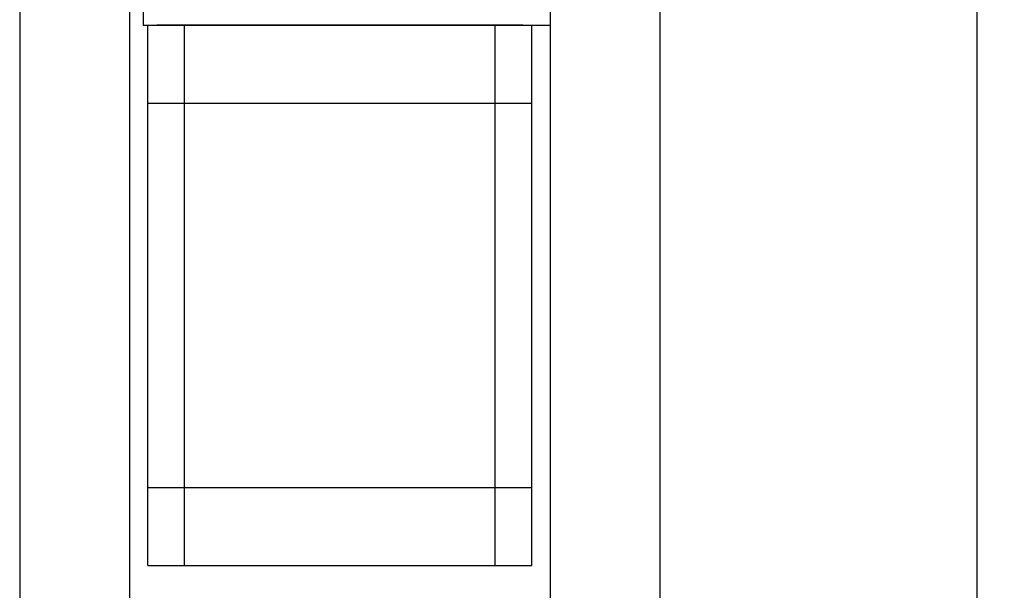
# Model space of a CAD drawing. Header units: millimetres. Extents: x 8809 to 9805, y 1960 to 2646.
# Tile 24 of 48: x 9342 to 9450, y 2208 to 2270. Entities that reach past the tile are written whole.
import ezdxf

# ---------------------------------------------------------------- set-up
doc = ezdxf.new("R2010")
doc.units = ezdxf.units.MM
doc.header["$LTSCALE"] = 0.8
doc.layers.get('0').update_dxf_attribs({"lineweight": 30})
doc.layers.add('5', color=3, linetype='Continuous', lineweight=15)
doc.styles.get("Standard").update_dxf_attribs({"font": 'ISOCP.SHX', "bigfont": 'EXTFONT.SHX'})
doc.dimstyles.new('GEN-ISO$0', dxfattribs={"dimtxt": 3.2, "dimasz": 2.5, "dimexe": 1, "dimexo": 0.5, "dimgap": 1, "dimtad": 1, "dimdec": 3, "dimdsep": 46, "dimtxsty": 'STANDARD', "dimblk1": 'OPEN', "dimblk2": 'OPEN', "dimsah": 1, "dimcen": 0, "dimclrd": 256, "dimclre": 256, "dimclrt": 2, "dimadec": 0, "dimazin": 0, "dimtp": 0.1, "dimtm": 0.1, "dimtfac": 0.71, "dimtdec": 3, "dimtmove": 0, "dimatfit": 3, "dimldrblk": 'OPEN', "dimfxl": 1, "dimtzin": 0, "dimarcsym": 0})

# ---------------------------------------------------------------- blocks, each defined once
blk = doc.blocks.new('_OPEN')
at = {"color": 0, "linetype": 'ByBlock'}
for p, q in [((-1, 0.167), (0, 0)), ((0, 0), (-1, -0.167)), ((0, 0), (-1, 0))]:
    blk.add_line(p, q, dxfattribs=at)
blk = doc.blocks.new('*D333')
at = {"layer": '5', "lineweight": -2, "transparency": 16777216}
for p, q in [((9416.39, 2442.46), (9450.04, 2442.46)), ((9447.04, 2434.96), (9447.04, 2149.96)), ((9416.39, 2142.46), (9450.04, 2142.46))]:
    blk.add_line(p, q, dxfattribs=at)
at = {"layer": 'DEFPOINTS', "color": 0, "transparency": 16777216}
for p in [(9414.89, 2442.46), (9414.89, 2142.46), (9447.04, 2142.46)]:
    blk.add_point(p, dxfattribs=at)
at = {"layer": '5', "lineweight": -2, "transparency": 16777216, "xscale": 7.5, "yscale": 7.5, "zscale": 7.5}
for p, rotation in [((9447.04, 2442.46), 90), ((9447.04, 2142.46), 270)]:
    blk.add_blockref('_OPEN', p, dxfattribs=dict(at, rotation=rotation))
at = {"layer": '5', "color": 2, "transparency": 16777216, "insert": (9439.24, 2292.46), "char_height": 9.6, "attachment_point": 5, "rotation": 90}
blk.add_mtext('□300', dxfattribs=at)

msp = doc.modelspace()

# ---------------------------------------------------------------- linework, layer by layer
for p, q in [((9400.4093, 2452.4582), (9400.4093, 2132.4582)), ((9412.4093, 2132.4582), (9412.4093, 2452.4582)), ((9342.4093, 2442.4582), (9342.4093, 2142.4582)), ((9354.4093, 2442.4582), (9354.4093, 2142.4582)), ((9355.9092, 2275.4581), (9355.9092, 2269.4581)), ((9355.9092, 2269.4581), (9400.4093, 2269.4581)), ((9356.4093, 2210.4581), (9356.4093, 2269.4581)), ((9356.4093, 2269.4581), (9398.4093, 2269.4581)), ((9397.4093, 2269.4581), (9357.4093, 2269.4581)), ((9357.4093, 2269.4581), (9397.4093, 2269.4581)), ((9357.4093, 2269.4581), (9397.4093, 2269.4581)), ((9357.4093, 2269.4581), (9397.4093, 2269.4581)), ((9360.4386, 2210.4581), (9360.4386, 2269.4581)), ((9394.3798, 2210.4581), (9394.3798, 2269.4581)), ((9398.4093, 2210.4581), (9398.4093, 2269.4581)), ((9356.4093, 2260.9581), (9398.4093, 2260.9581)), ((9356.4093, 2218.9581), (9398.4093, 2218.9581)), ((9356.4093, 2210.4581), (9398.4093, 2210.4581))]:
    msp.add_line(p, q)

# ---------------------------------------------------------------- dimensions: what is measured, and where the dimension line sits
at = {"layer": '5'}
dim = msp.add_linear_dim(base=(9447.0386, 2142.4582), p1=(9414.8925, 2442.4582), p2=(9414.8925, 2142.4582), angle=90, text='□<>', dimstyle='GEN-ISO$0', override={"dimscale": 3, "dimarcsym": 1}, dxfattribs=at)
dim.commit()
dim.dimension.update_dxf_attribs({"geometry": '*D333', "text_midpoint": (9439.2386, 2292.4582)})

doc.saveas('drawing.dxf')
